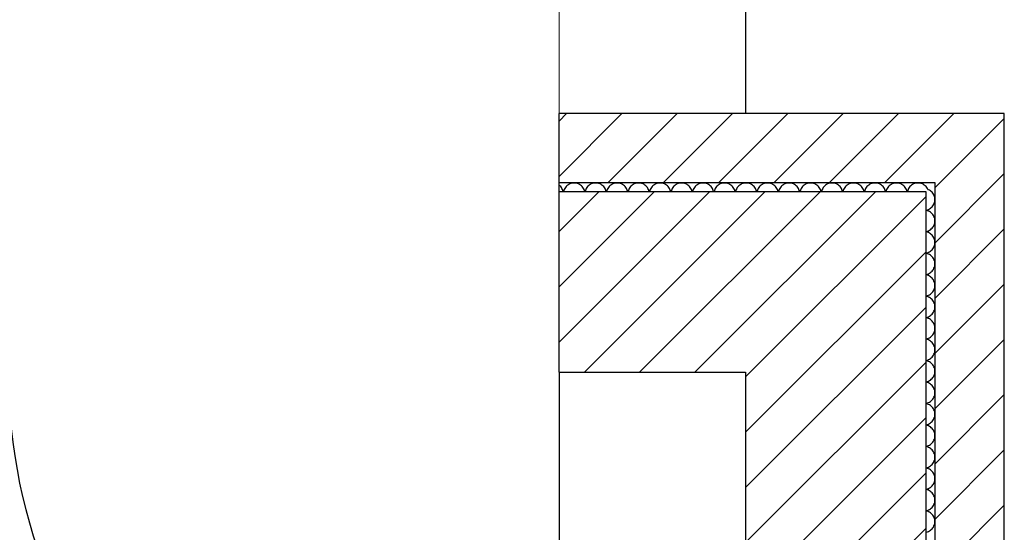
# Model space of a CAD drawing. Extents: x -73 to 183, y -4 to 85.
# Tile 59 of 98: x -15.725 to -14.089, y 40.929 to 41.781. Entities that reach past the tile are written whole.
import ezdxf

# ---------------------------------------------------------------- set-up
doc = ezdxf.new("R2010")
doc.units = 0
doc.header["$MEASUREMENT"] = 0
doc.linetypes.add('Strichlinie', pattern=[0.005644, 0.002822, -0.002822])
doc.linetypes.add('Strichpunktlinie', pattern=[0.006703, 0.003528, -0.001764, 0, -0.001411])
for name, color, linetype in [('0._EG_2_0', 7, 'Continuous'), ('0._EG_2_P_ZE_ACHSEN', 7, 'Continuous'), ('0._EG_2_R_NT_DACH', 7, 'Continuous'), ('0._EG_2_R_TR_AUSSENWAND', 7, 'Continuous')]:
    doc.layers.add(name, color=color, linetype=linetype)
pattern_1 = [(45, (0, 0), (-0.04596194, 0.04596194), [])]

# ---------------------------------------------------------------- blocks, each defined once
blk = doc.blocks.new('*X4', base_point=(-44.6515, -8.996))
at = {"layer": '0._EG_2_R_TR_AUSSENWAND', "linetype": 'Continuous', "ltscale": 1000}
for p, q in [((-14.8273, 41.505), (-14.8287, 41.5062)), ((-14.8259, 41.5037), (-14.8273, 41.505)), ((-14.8248, 41.5022), (-14.8259, 41.5037)), ((-14.8238, 41.5006), (-14.8248, 41.5022)), ((-14.8229, 41.4989), (-14.8238, 41.5006)), ((-14.8223, 41.4972), (-14.8229, 41.4989)), ((-14.8199, 41.4989), (-14.8206, 41.4972)), ((-14.8191, 41.5006), (-14.8199, 41.4989)), ((-14.8181, 41.5022), (-14.8191, 41.5006)), ((-14.8169, 41.5037), (-14.8181, 41.5022)), ((-14.8156, 41.505), (-14.8169, 41.5037)), ((-14.8141, 41.5062), (-14.8156, 41.505)), ((-14.8126, 41.5072), (-14.8141, 41.5062)), ((-14.8109, 41.5081), (-14.8126, 41.5072)), ((-14.8091, 41.5088), (-14.8109, 41.5081)), ((-14.8073, 41.5092), (-14.8091, 41.5088)), ((-14.8055, 41.5095), (-14.8073, 41.5092)), ((-14.8036, 41.5096), (-14.8055, 41.5095)), ((-14.8017, 41.5095), (-14.8036, 41.5096)), ((-14.7998, 41.5092), (-14.8017, 41.5095)), ((-14.798, 41.5088), (-14.7998, 41.5092)), ((-14.7963, 41.5081), (-14.798, 41.5088)), ((-14.7946, 41.5072), (-14.7963, 41.5081)), ((-14.793, 41.5062), (-14.7946, 41.5072)), ((-14.7916, 41.505), (-14.793, 41.5062)), ((-14.7902, 41.5037), (-14.7916, 41.505)), ((-14.7891, 41.5022), (-14.7902, 41.5037)), ((-14.788, 41.5006), (-14.7891, 41.5022)), ((-14.7872, 41.4989), (-14.788, 41.5006)), ((-14.7865, 41.4972), (-14.7872, 41.4989)), ((-14.7842, 41.4989), (-14.7849, 41.4972)), ((-14.7834, 41.5006), (-14.7842, 41.4989)), ((-14.7824, 41.5022), (-14.7834, 41.5006)), ((-14.7812, 41.5037), (-14.7824, 41.5022)), ((-14.7799, 41.505), (-14.7812, 41.5037)), ((-14.7784, 41.5062), (-14.7799, 41.505)), ((-14.7768, 41.5072), (-14.7784, 41.5062)), ((-14.7752, 41.5081), (-14.7768, 41.5072)), ((-14.7734, 41.5088), (-14.7752, 41.5081)), ((-14.7716, 41.5092), (-14.7734, 41.5088)), ((-14.7697, 41.5095), (-14.7716, 41.5092)), ((-14.7679, 41.5096), (-14.7697, 41.5095)), ((-14.766, 41.5095), (-14.7679, 41.5096)), ((-14.7641, 41.5092), (-14.766, 41.5095)), ((-14.7623, 41.5088), (-14.7641, 41.5092)), ((-14.7605, 41.5081), (-14.7623, 41.5088)), ((-14.7589, 41.5072), (-14.7605, 41.5081)), ((-14.7573, 41.5062), (-14.7589, 41.5072)), ((-14.7558, 41.505), (-14.7573, 41.5062)), ((-14.7545, 41.5037), (-14.7558, 41.505)), ((-14.7533, 41.5022), (-14.7545, 41.5037)), ((-14.7523, 41.5006), (-14.7533, 41.5022)), ((-14.7515, 41.4989), (-14.7523, 41.5006)), ((-14.7508, 41.4972), (-14.7515, 41.4989)), ((-14.7485, 41.4989), (-14.7492, 41.4972)), ((-14.7477, 41.5006), (-14.7485, 41.4989)), ((-14.7467, 41.5022), (-14.7477, 41.5006)), ((-14.7455, 41.5037), (-14.7467, 41.5022)), ((-14.7442, 41.505), (-14.7455, 41.5037)), ((-14.7427, 41.5062), (-14.7442, 41.505)), ((-14.7411, 41.5072), (-14.7427, 41.5062)), ((-14.7395, 41.5081), (-14.7411, 41.5072)), ((-14.7377, 41.5088), (-14.7395, 41.5081)), ((-14.7359, 41.5092), (-14.7377, 41.5088)), ((-14.734, 41.5095), (-14.7359, 41.5092)), ((-14.7321, 41.5096), (-14.734, 41.5095)), ((-14.7303, 41.5095), (-14.7321, 41.5096)), ((-14.7284, 41.5092), (-14.7303, 41.5095)), ((-14.7266, 41.5088), (-14.7284, 41.5092)), ((-14.7248, 41.5081), (-14.7266, 41.5088)), ((-14.7232, 41.5072), (-14.7248, 41.5081)), ((-14.7216, 41.5062), (-14.7232, 41.5072)), ((-14.7201, 41.505), (-14.7216, 41.5062)), ((-14.7188, 41.5037), (-14.7201, 41.505)), ((-14.7176, 41.5022), (-14.7188, 41.5037)), ((-14.7166, 41.5006), (-14.7176, 41.5022)), ((-14.7158, 41.4989), (-14.7166, 41.5006)), ((-14.7151, 41.4972), (-14.7158, 41.4989)), ((-14.7128, 41.4989), (-14.7135, 41.4972)), ((-14.712, 41.5006), (-14.7128, 41.4989)), ((-14.7109, 41.5022), (-14.712, 41.5006)), ((-14.7098, 41.5037), (-14.7109, 41.5022)), ((-14.7084, 41.505), (-14.7098, 41.5037)), ((-14.707, 41.5062), (-14.7084, 41.505)), ((-14.7054, 41.5072), (-14.707, 41.5062)), ((-14.7037, 41.5081), (-14.7054, 41.5072)), ((-14.702, 41.5088), (-14.7037, 41.5081)), ((-14.7002, 41.5092), (-14.702, 41.5088)), ((-14.6983, 41.5095), (-14.7002, 41.5092)), ((-14.6964, 41.5096), (-14.6983, 41.5095)), ((-14.6945, 41.5095), (-14.6964, 41.5096)), ((-14.6927, 41.5092), (-14.6945, 41.5095)), ((-14.6909, 41.5088), (-14.6927, 41.5092)), ((-14.6891, 41.5081), (-14.6909, 41.5088)), ((-14.6874, 41.5072), (-14.6891, 41.5081)), ((-14.6859, 41.5062), (-14.6874, 41.5072)), ((-14.6844, 41.505), (-14.6859, 41.5062)), ((-14.6831, 41.5037), (-14.6844, 41.505)), ((-14.6819, 41.5022), (-14.6831, 41.5037)), ((-14.6809, 41.5006), (-14.6819, 41.5022)), ((-14.6801, 41.4989), (-14.6809, 41.5006)), ((-14.6794, 41.4972), (-14.6801, 41.4989)), ((-14.6771, 41.4989), (-14.6777, 41.4972)), ((-14.6762, 41.5006), (-14.6771, 41.4989)), ((-14.6752, 41.5022), (-14.6762, 41.5006)), ((-14.6741, 41.5037), (-14.6752, 41.5022)), ((-14.6727, 41.505), (-14.6741, 41.5037)), ((-14.6713, 41.5062), (-14.6727, 41.505)), ((-14.6697, 41.5072), (-14.6713, 41.5062)), ((-14.668, 41.5081), (-14.6697, 41.5072)), ((-14.6663, 41.5088), (-14.668, 41.5081)), ((-14.6645, 41.5092), (-14.6663, 41.5088)), ((-14.6626, 41.5095), (-14.6645, 41.5092)), ((-14.6607, 41.5096), (-14.6626, 41.5095)), ((-14.6588, 41.5095), (-14.6607, 41.5096)), ((-14.657, 41.5092), (-14.6588, 41.5095)), ((-14.6552, 41.5088), (-14.657, 41.5092)), ((-14.6534, 41.5081), (-14.6552, 41.5088)), ((-14.6517, 41.5072), (-14.6534, 41.5081)), ((-14.6502, 41.5062), (-14.6517, 41.5072)), ((-14.6487, 41.505), (-14.6502, 41.5062)), ((-14.6474, 41.5037), (-14.6487, 41.505)), ((-14.6462, 41.5022), (-14.6474, 41.5037)), ((-14.6452, 41.5006), (-14.6462, 41.5022)), ((-14.6443, 41.4989), (-14.6452, 41.5006)), ((-14.6437, 41.4972), (-14.6443, 41.4989)), ((-14.6414, 41.4989), (-14.642, 41.4972)), ((-14.6405, 41.5006), (-14.6414, 41.4989)), ((-14.6395, 41.5022), (-14.6405, 41.5006)), ((-14.6383, 41.5037), (-14.6395, 41.5022)), ((-14.637, 41.505), (-14.6383, 41.5037)), ((-14.6356, 41.5062), (-14.637, 41.505)), ((-14.634, 41.5072), (-14.6356, 41.5062)), ((-14.6323, 41.5081), (-14.634, 41.5072)), ((-14.6306, 41.5088), (-14.6323, 41.5081)), ((-14.6287, 41.5092), (-14.6306, 41.5088)), ((-14.6269, 41.5095), (-14.6287, 41.5092)), ((-14.625, 41.5096), (-14.6269, 41.5095)), ((-14.6231, 41.5095), (-14.625, 41.5096)), ((-14.6213, 41.5092), (-14.6231, 41.5095)), ((-14.6194, 41.5088), (-14.6213, 41.5092)), ((-14.6177, 41.5081), (-14.6194, 41.5088)), ((-14.616, 41.5072), (-14.6177, 41.5081)), ((-14.6144, 41.5062), (-14.616, 41.5072)), ((-14.613, 41.505), (-14.6144, 41.5062)), ((-14.6117, 41.5037), (-14.613, 41.505)), ((-14.6105, 41.5022), (-14.6117, 41.5037)), ((-14.6095, 41.5006), (-14.6105, 41.5022)), ((-14.6086, 41.4989), (-14.6095, 41.5006)), ((-14.608, 41.4972), (-14.6086, 41.4989)), ((-14.6057, 41.4989), (-14.6063, 41.4972)), ((-14.6048, 41.5006), (-14.6057, 41.4989)), ((-14.6038, 41.5022), (-14.6048, 41.5006)), ((-14.6026, 41.5037), (-14.6038, 41.5022)), ((-14.6013, 41.505), (-14.6026, 41.5037)), ((-14.5998, 41.5062), (-14.6013, 41.505)), ((-14.5983, 41.5072), (-14.5998, 41.5062)), ((-14.5966, 41.5081), (-14.5983, 41.5072)), ((-14.5948, 41.5088), (-14.5966, 41.5081)), ((-14.593, 41.5092), (-14.5948, 41.5088)), ((-14.5912, 41.5095), (-14.593, 41.5092)), ((-14.5893, 41.5096), (-14.5912, 41.5095)), ((-14.5874, 41.5095), (-14.5893, 41.5096)), ((-14.5855, 41.5092), (-14.5874, 41.5095)), ((-14.5837, 41.5088), (-14.5855, 41.5092)), ((-14.582, 41.5081), (-14.5837, 41.5088)), ((-14.5803, 41.5072), (-14.582, 41.5081)), ((-14.5787, 41.5062), (-14.5803, 41.5072)), ((-14.5773, 41.505), (-14.5787, 41.5062)), ((-14.5759, 41.5037), (-14.5773, 41.505)), ((-14.5748, 41.5022), (-14.5759, 41.5037)), ((-14.5738, 41.5006), (-14.5748, 41.5022)), ((-14.5729, 41.4989), (-14.5738, 41.5006)), ((-14.5723, 41.4972), (-14.5729, 41.4989)), ((-14.5699, 41.4989), (-14.5706, 41.4972)), ((-14.5691, 41.5006), (-14.5699, 41.4989)), ((-14.5681, 41.5022), (-14.5691, 41.5006)), ((-14.5669, 41.5037), (-14.5681, 41.5022)), ((-14.5656, 41.505), (-14.5669, 41.5037)), ((-14.5641, 41.5062), (-14.5656, 41.505)), ((-14.5626, 41.5072), (-14.5641, 41.5062)), ((-14.5609, 41.5081), (-14.5626, 41.5072)), ((-14.5591, 41.5088), (-14.5609, 41.5081)), ((-14.5573, 41.5092), (-14.5591, 41.5088)), ((-14.5555, 41.5095), (-14.5573, 41.5092)), ((-14.5536, 41.5096), (-14.5555, 41.5095)), ((-14.5517, 41.5095), (-14.5536, 41.5096)), ((-14.5498, 41.5092), (-14.5517, 41.5095)), ((-14.548, 41.5088), (-14.5498, 41.5092)), ((-14.5463, 41.5081), (-14.548, 41.5088)), ((-14.5446, 41.5072), (-14.5463, 41.5081)), ((-14.543, 41.5062), (-14.5446, 41.5072)), ((-14.5416, 41.505), (-14.543, 41.5062)), ((-14.5402, 41.5037), (-14.5416, 41.505)), ((-14.5391, 41.5022), (-14.5402, 41.5037)), ((-14.538, 41.5006), (-14.5391, 41.5022)), ((-14.5372, 41.4989), (-14.538, 41.5006)), ((-14.5365, 41.4972), (-14.5372, 41.4989)), ((-14.5342, 41.4989), (-14.5349, 41.4972)), ((-14.5334, 41.5006), (-14.5342, 41.4989)), ((-14.5324, 41.5022), (-14.5334, 41.5006)), ((-14.5312, 41.5037), (-14.5324, 41.5022)), ((-14.5299, 41.505), (-14.5312, 41.5037)), ((-14.5284, 41.5062), (-14.5299, 41.505)), ((-14.5268, 41.5072), (-14.5284, 41.5062)), ((-14.5252, 41.5081), (-14.5268, 41.5072)), ((-14.5234, 41.5088), (-14.5252, 41.5081)), ((-14.5216, 41.5092), (-14.5234, 41.5088)), ((-14.5197, 41.5095), (-14.5216, 41.5092)), ((-14.5179, 41.5096), (-14.5197, 41.5095)), ((-14.516, 41.5095), (-14.5179, 41.5096)), ((-14.5141, 41.5092), (-14.516, 41.5095)), ((-14.5123, 41.5088), (-14.5141, 41.5092)), ((-14.5105, 41.5081), (-14.5123, 41.5088)), ((-14.5089, 41.5072), (-14.5105, 41.5081)), ((-14.5073, 41.5062), (-14.5089, 41.5072)), ((-14.5058, 41.505), (-14.5073, 41.5062)), ((-14.5045, 41.5037), (-14.5058, 41.505)), ((-14.5033, 41.5022), (-14.5045, 41.5037)), ((-14.5023, 41.5006), (-14.5033, 41.5022)), ((-14.5015, 41.4989), (-14.5023, 41.5006)), ((-14.5008, 41.4972), (-14.5015, 41.4989)), ((-14.4985, 41.4989), (-14.4992, 41.4972)), ((-14.4977, 41.5006), (-14.4985, 41.4989)), ((-14.4967, 41.5022), (-14.4977, 41.5006)), ((-14.4955, 41.5037), (-14.4967, 41.5022)), ((-14.4942, 41.505), (-14.4955, 41.5037)), ((-14.4927, 41.5062), (-14.4942, 41.505)), ((-14.4911, 41.5072), (-14.4927, 41.5062)), ((-14.4895, 41.5081), (-14.4911, 41.5072)), ((-14.4877, 41.5088), (-14.4895, 41.5081)), ((-14.4859, 41.5092), (-14.4877, 41.5088)), ((-14.484, 41.5095), (-14.4859, 41.5092)), ((-14.4821, 41.5096), (-14.484, 41.5095)), ((-14.4803, 41.5095), (-14.4821, 41.5096)), ((-14.4784, 41.5092), (-14.4803, 41.5095)), ((-14.4766, 41.5088), (-14.4784, 41.5092)), ((-14.4748, 41.5081), (-14.4766, 41.5088)), ((-14.4732, 41.5072), (-14.4748, 41.5081)), ((-14.4716, 41.5062), (-14.4732, 41.5072)), ((-14.4701, 41.505), (-14.4716, 41.5062)), ((-14.4688, 41.5037), (-14.4701, 41.505)), ((-14.4676, 41.5022), (-14.4688, 41.5037)), ((-14.4666, 41.5006), (-14.4676, 41.5022)), ((-14.4658, 41.4989), (-14.4666, 41.5006)), ((-14.4651, 41.4972), (-14.4658, 41.4989)), ((-14.4628, 41.4989), (-14.4635, 41.4972)), ((-14.462, 41.5006), (-14.4628, 41.4989)), ((-14.4609, 41.5022), (-14.462, 41.5006)), ((-14.4598, 41.5037), (-14.4609, 41.5022)), ((-14.4584, 41.505), (-14.4598, 41.5037)), ((-14.457, 41.5062), (-14.4584, 41.505)), ((-14.4554, 41.5072), (-14.457, 41.5062)), ((-14.4537, 41.5081), (-14.4554, 41.5072)), ((-14.452, 41.5088), (-14.4537, 41.5081)), ((-14.4502, 41.5092), (-14.452, 41.5088)), ((-14.4483, 41.5095), (-14.4502, 41.5092)), ((-14.4464, 41.5096), (-14.4483, 41.5095)), ((-14.4445, 41.5095), (-14.4464, 41.5096)), ((-14.4427, 41.5092), (-14.4445, 41.5095)), ((-14.4409, 41.5088), (-14.4427, 41.5092)), ((-14.4391, 41.5081), (-14.4409, 41.5088)), ((-14.4374, 41.5072), (-14.4391, 41.5081)), ((-14.4359, 41.5062), (-14.4374, 41.5072)), ((-14.4344, 41.505), (-14.4359, 41.5062)), ((-14.4331, 41.5037), (-14.4344, 41.505)), ((-14.4319, 41.5022), (-14.4331, 41.5037)), ((-14.4309, 41.5006), (-14.4319, 41.5022)), ((-14.4301, 41.4989), (-14.4309, 41.5006)), ((-14.4294, 41.4972), (-14.4301, 41.4989)), ((-14.4271, 41.4989), (-14.4277, 41.4972)), ((-14.4262, 41.5006), (-14.4271, 41.4989)), ((-14.4252, 41.5022), (-14.4262, 41.5006)), ((-14.4241, 41.5037), (-14.4252, 41.5022)), ((-14.4227, 41.505), (-14.4241, 41.5037)), ((-14.4213, 41.5062), (-14.4227, 41.505)), ((-14.4197, 41.5072), (-14.4213, 41.5062)), ((-14.418, 41.5081), (-14.4197, 41.5072)), ((-14.4163, 41.5088), (-14.418, 41.5081)), ((-14.4145, 41.5092), (-14.4163, 41.5088)), ((-14.4126, 41.5095), (-14.4145, 41.5092)), ((-14.4107, 41.5096), (-14.4126, 41.5095)), ((-14.4088, 41.5095), (-14.4107, 41.5096)), ((-14.407, 41.5092), (-14.4088, 41.5095)), ((-14.4052, 41.5088), (-14.407, 41.5092)), ((-14.4034, 41.5081), (-14.4052, 41.5088)), ((-14.4017, 41.5072), (-14.4034, 41.5081)), ((-14.4002, 41.5062), (-14.4017, 41.5072)), ((-14.3987, 41.505), (-14.4002, 41.5062)), ((-14.3974, 41.5037), (-14.3987, 41.505)), ((-14.3962, 41.5022), (-14.3974, 41.5037)), ((-14.3952, 41.5006), (-14.3962, 41.5022)), ((-14.3943, 41.4989), (-14.3952, 41.5006)), ((-14.3937, 41.4972), (-14.3943, 41.4989)), ((-14.3914, 41.4989), (-14.392, 41.4972)), ((-14.3905, 41.5006), (-14.3914, 41.4989)), ((-14.3895, 41.5022), (-14.3905, 41.5006)), ((-14.3883, 41.5037), (-14.3895, 41.5022)), ((-14.387, 41.505), (-14.3883, 41.5037)), ((-14.3856, 41.5062), (-14.387, 41.505)), ((-14.384, 41.5072), (-14.3856, 41.5062)), ((-14.3823, 41.5081), (-14.384, 41.5072)), ((-14.3806, 41.5088), (-14.3823, 41.5081)), ((-14.3787, 41.5092), (-14.3806, 41.5088)), ((-14.3769, 41.5095), (-14.3787, 41.5092)), ((-14.375, 41.5096), (-14.3769, 41.5095)), ((-14.3731, 41.5095), (-14.375, 41.5096)), ((-14.3713, 41.5092), (-14.3731, 41.5095)), ((-14.3694, 41.5088), (-14.3713, 41.5092)), ((-14.3677, 41.5081), (-14.3694, 41.5088)), ((-14.366, 41.5072), (-14.3677, 41.5081)), ((-14.3644, 41.5062), (-14.366, 41.5072)), ((-14.363, 41.505), (-14.3644, 41.5062)), ((-14.3617, 41.5037), (-14.363, 41.505)), ((-14.3605, 41.5022), (-14.3617, 41.5037)), ((-14.3595, 41.5006), (-14.3605, 41.5022)), ((-14.3586, 41.4989), (-14.3595, 41.5006)), ((-14.358, 41.4972), (-14.3586, 41.4989)), ((-14.3557, 41.4989), (-14.3563, 41.4972)), ((-14.3548, 41.5006), (-14.3557, 41.4989)), ((-14.3538, 41.5022), (-14.3548, 41.5006)), ((-14.3526, 41.5037), (-14.3538, 41.5022)), ((-14.3513, 41.505), (-14.3526, 41.5037)), ((-14.3498, 41.5062), (-14.3513, 41.505)), ((-14.3483, 41.5072), (-14.3498, 41.5062)), ((-14.3466, 41.5081), (-14.3483, 41.5072)), ((-14.3448, 41.5088), (-14.3466, 41.5081)), ((-14.343, 41.5092), (-14.3448, 41.5088)), ((-14.3412, 41.5095), (-14.343, 41.5092)), ((-14.3393, 41.5096), (-14.3412, 41.5095)), ((-14.3374, 41.5095), (-14.3393, 41.5096)), ((-14.3355, 41.5092), (-14.3374, 41.5095)), ((-14.3337, 41.5088), (-14.3355, 41.5092)), ((-14.332, 41.5081), (-14.3337, 41.5088)), ((-14.3303, 41.5072), (-14.332, 41.5081)), ((-14.3287, 41.5062), (-14.3303, 41.5072)), ((-14.3273, 41.505), (-14.3287, 41.5062)), ((-14.3259, 41.5037), (-14.3273, 41.505)), ((-14.3248, 41.5022), (-14.3259, 41.5037)), ((-14.3238, 41.5006), (-14.3248, 41.5022)), ((-14.3229, 41.4989), (-14.3238, 41.5006)), ((-14.3223, 41.4972), (-14.3229, 41.4989)), ((-14.3199, 41.4989), (-14.3206, 41.4972)), ((-14.3191, 41.5006), (-14.3199, 41.4989)), ((-14.3181, 41.5022), (-14.3191, 41.5006)), ((-14.3169, 41.5037), (-14.3181, 41.5022)), ((-14.3156, 41.505), (-14.3169, 41.5037)), ((-14.3141, 41.5062), (-14.3156, 41.505)), ((-14.3126, 41.5072), (-14.3141, 41.5062)), ((-14.3109, 41.5081), (-14.3126, 41.5072)), ((-14.3091, 41.5088), (-14.3109, 41.5081)), ((-14.3073, 41.5092), (-14.3091, 41.5088)), ((-14.3055, 41.5095), (-14.3073, 41.5092)), ((-14.3036, 41.5096), (-14.3055, 41.5095)), ((-14.3017, 41.5095), (-14.3036, 41.5096)), ((-14.2998, 41.5092), (-14.3017, 41.5095)), ((-14.298, 41.5088), (-14.2998, 41.5092)), ((-14.2963, 41.5081), (-14.298, 41.5088)), ((-14.2946, 41.5072), (-14.2963, 41.5081)), ((-14.293, 41.5062), (-14.2946, 41.5072)), ((-14.2916, 41.505), (-14.293, 41.5062)), ((-14.2902, 41.5037), (-14.2916, 41.505)), ((-14.2891, 41.5022), (-14.2902, 41.5037)), ((-14.288, 41.5006), (-14.2891, 41.5022)), ((-14.2872, 41.4989), (-14.288, 41.5006)), ((-14.2865, 41.4972), (-14.2872, 41.4989)), ((-14.2842, 41.4989), (-14.2849, 41.4972)), ((-14.2834, 41.5006), (-14.2842, 41.4989)), ((-14.2824, 41.5022), (-14.2834, 41.5006)), ((-14.2812, 41.5037), (-14.2824, 41.5022)), ((-14.2799, 41.505), (-14.2812, 41.5037)), ((-14.2784, 41.5062), (-14.2799, 41.505)), ((-14.2768, 41.5072), (-14.2784, 41.5062)), ((-14.2752, 41.5081), (-14.2768, 41.5072)), ((-14.2734, 41.5088), (-14.2752, 41.5081)), ((-14.2716, 41.5092), (-14.2734, 41.5088)), ((-14.2697, 41.5095), (-14.2716, 41.5092)), ((-14.2679, 41.5096), (-14.2697, 41.5095)), ((-14.266, 41.5095), (-14.2679, 41.5096)), ((-14.2641, 41.5092), (-14.266, 41.5095)), ((-14.2623, 41.5088), (-14.2641, 41.5092)), ((-14.2605, 41.5081), (-14.2623, 41.5088)), ((-14.2589, 41.5072), (-14.2605, 41.5081)), ((-14.2573, 41.5062), (-14.2589, 41.5072)), ((-14.2558, 41.505), (-14.2573, 41.5062)), ((-14.2545, 41.5037), (-14.2558, 41.505)), ((-14.2533, 41.5022), (-14.2545, 41.5037)), ((-14.2523, 41.5006), (-14.2533, 41.5022)), ((-14.2515, 41.4989), (-14.2523, 41.5006)), ((-14.2508, 41.4972), (-14.2515, 41.4989)), ((-14.2485, 41.4989), (-14.2492, 41.4972)), ((-14.2477, 41.5006), (-14.2485, 41.4989)), ((-14.2467, 41.5022), (-14.2477, 41.5006)), ((-14.2455, 41.5037), (-14.2467, 41.5022)), ((-14.2442, 41.505), (-14.2455, 41.5037)), ((-14.2427, 41.5062), (-14.2442, 41.505)), ((-14.2411, 41.5072), (-14.2427, 41.5062)), ((-14.2395, 41.5081), (-14.2411, 41.5072)), ((-14.2377, 41.5088), (-14.2395, 41.5081)), ((-14.2359, 41.5092), (-14.2377, 41.5088)), ((-14.234, 41.5095), (-14.2359, 41.5092)), ((-14.2321, 41.5096), (-14.234, 41.5095)), ((-14.2303, 41.5095), (-14.2321, 41.5096)), ((-14.2284, 41.5092), (-14.2303, 41.5095)), ((-14.2266, 41.5088), (-14.2284, 41.5092)), ((-14.2248, 41.5081), (-14.2266, 41.5088)), ((-14.2232, 41.5072), (-14.2248, 41.5081)), ((-14.2216, 41.5062), (-14.2232, 41.5072)), ((-14.2201, 41.505), (-14.2216, 41.5062)), ((-14.2188, 41.5037), (-14.2201, 41.505)), ((-14.2176, 41.5022), (-14.2188, 41.5037)), ((-14.2166, 41.5006), (-14.2176, 41.5022)), ((-14.2158, 41.4989), (-14.2166, 41.5006)), ((-14.2155, 41.4982), (-14.2158, 41.4989)), ((-14.8218, 41.4953), (-14.8223, 41.4972)), ((-14.8217, 41.495), (-14.8218, 41.4953)), ((-14.8206, 41.4972), (-14.8211, 41.4953)), ((-14.8211, 41.4953), (-14.8211, 41.495)), ((-14.7861, 41.4953), (-14.7865, 41.4972)), ((-14.786, 41.495), (-14.7861, 41.4953)), ((-14.7849, 41.4972), (-14.7854, 41.4953)), ((-14.7854, 41.4953), (-14.7854, 41.495)), ((-14.7504, 41.4953), (-14.7508, 41.4972)), ((-14.7503, 41.495), (-14.7504, 41.4953)), ((-14.7496, 41.4953), (-14.7497, 41.495)), ((-14.7492, 41.4972), (-14.7496, 41.4953)), ((-14.7146, 41.4953), (-14.7151, 41.4972)), ((-14.7146, 41.495), (-14.7146, 41.4953)), ((-14.7139, 41.4953), (-14.714, 41.495)), ((-14.7135, 41.4972), (-14.7139, 41.4953)), ((-14.6789, 41.4953), (-14.6794, 41.4972)), ((-14.6789, 41.495), (-14.6789, 41.4953)), ((-14.6782, 41.4953), (-14.6783, 41.495)), ((-14.6777, 41.4972), (-14.6782, 41.4953)), ((-14.6432, 41.4953), (-14.6437, 41.4972)), ((-14.6432, 41.495), (-14.6432, 41.4953)), ((-14.6425, 41.4953), (-14.6426, 41.495)), ((-14.642, 41.4972), (-14.6425, 41.4953)), ((-14.6075, 41.4953), (-14.608, 41.4972)), ((-14.6074, 41.495), (-14.6075, 41.4953)), ((-14.6063, 41.4972), (-14.6068, 41.4953)), ((-14.6068, 41.4953), (-14.6068, 41.495)), ((-14.5718, 41.4953), (-14.5723, 41.4972)), ((-14.5717, 41.495), (-14.5718, 41.4953)), ((-14.5706, 41.4972), (-14.5711, 41.4953)), ((-14.5711, 41.4953), (-14.5711, 41.495)), ((-14.5361, 41.4953), (-14.5365, 41.4972)), ((-14.536, 41.495), (-14.5361, 41.4953)), ((-14.5349, 41.4972), (-14.5354, 41.4953)), ((-14.5354, 41.4953), (-14.5354, 41.495)), ((-14.5004, 41.4953), (-14.5008, 41.4972)), ((-14.5003, 41.495), (-14.5004, 41.4953)), ((-14.4996, 41.4953), (-14.4997, 41.495)), ((-14.4992, 41.4972), (-14.4996, 41.4953)), ((-14.4646, 41.4953), (-14.4651, 41.4972)), ((-14.4646, 41.495), (-14.4646, 41.4953)), ((-14.4639, 41.4953), (-14.464, 41.495)), ((-14.4635, 41.4972), (-14.4639, 41.4953)), ((-14.4289, 41.4953), (-14.4294, 41.4972)), ((-14.4289, 41.495), (-14.4289, 41.4953)), ((-14.4282, 41.4953), (-14.4283, 41.495)), ((-14.4277, 41.4972), (-14.4282, 41.4953)), ((-14.3932, 41.4953), (-14.3937, 41.4972)), ((-14.3932, 41.495), (-14.3932, 41.4953)), ((-14.3925, 41.4953), (-14.3926, 41.495)), ((-14.392, 41.4972), (-14.3925, 41.4953)), ((-14.3575, 41.4953), (-14.358, 41.4972)), ((-14.3574, 41.495), (-14.3575, 41.4953)), ((-14.3563, 41.4972), (-14.3568, 41.4953)), ((-14.3568, 41.4953), (-14.3568, 41.495)), ((-14.3218, 41.4953), (-14.3223, 41.4972)), ((-14.3217, 41.495), (-14.3218, 41.4953)), ((-14.3206, 41.4972), (-14.3211, 41.4953)), ((-14.3211, 41.4953), (-14.3211, 41.495)), ((-14.2861, 41.4953), (-14.2865, 41.4972)), ((-14.286, 41.495), (-14.2861, 41.4953)), ((-14.2849, 41.4972), (-14.2854, 41.4953)), ((-14.2854, 41.4953), (-14.2854, 41.495)), ((-14.2504, 41.4953), (-14.2508, 41.4972)), ((-14.2503, 41.495), (-14.2504, 41.4953)), ((-14.2496, 41.4953), (-14.2497, 41.495)), ((-14.2492, 41.4972), (-14.2496, 41.4953))]:
    blk.add_line(p, q, dxfattribs=at)
blk = doc.blocks.new('*X10', base_point=(-44.6515, -8.996))
at = {"layer": '0._EG_2_R_TR_AUSSENWAND', "linetype": 'Continuous', "ltscale": 1000}
for p, q in [((-14.2148, 41.4985), (-14.2151, 41.4986)), ((-14.2131, 41.4977), (-14.2148, 41.4985)), ((-14.2115, 41.4967), (-14.2131, 41.4977)), ((-14.21, 41.4955), (-14.2115, 41.4967)), ((-14.2087, 41.4942), (-14.21, 41.4955)), ((-14.2075, 41.4927), (-14.2087, 41.4942)), ((-14.2065, 41.4911), (-14.2075, 41.4927)), ((-14.2056, 41.4895), (-14.2065, 41.4911)), ((-14.2049, 41.4877), (-14.2056, 41.4895)), ((-14.2044, 41.4859), (-14.2049, 41.4877)), ((-14.2041, 41.484), (-14.2044, 41.4859)), ((-14.204, 41.4821), (-14.2041, 41.484)), ((-14.2041, 41.4803), (-14.204, 41.4821)), ((-14.2165, 41.4651), (-14.2148, 41.4658)), ((-14.2148, 41.4658), (-14.2131, 41.4666)), ((-14.2131, 41.4666), (-14.2115, 41.4676)), ((-14.2115, 41.4676), (-14.21, 41.4688)), ((-14.21, 41.4688), (-14.2087, 41.4701)), ((-14.2087, 41.4701), (-14.2075, 41.4716)), ((-14.2075, 41.4716), (-14.2065, 41.4732)), ((-14.2065, 41.4732), (-14.2056, 41.4748)), ((-14.2056, 41.4748), (-14.2049, 41.4766)), ((-14.2049, 41.4766), (-14.2044, 41.4784)), ((-14.2044, 41.4784), (-14.2041, 41.4803)), ((-14.2187, 41.4646), (-14.2184, 41.4646)), ((-14.2184, 41.4639), (-14.2187, 41.464)), ((-14.2184, 41.4646), (-14.2165, 41.4651)), ((-14.2165, 41.4635), (-14.2184, 41.4639)), ((-14.2148, 41.4628), (-14.2165, 41.4635)), ((-14.2131, 41.462), (-14.2148, 41.4628)), ((-14.2115, 41.4609), (-14.2131, 41.462)), ((-14.21, 41.4598), (-14.2115, 41.4609)), ((-14.2087, 41.4584), (-14.21, 41.4598)), ((-14.2075, 41.457), (-14.2087, 41.4584)), ((-14.2065, 41.4554), (-14.2075, 41.457)), ((-14.2056, 41.4537), (-14.2065, 41.4554)), ((-14.2049, 41.452), (-14.2056, 41.4537)), ((-14.2044, 41.4502), (-14.2049, 41.452)), ((-14.2041, 41.4483), (-14.2044, 41.4502)), ((-14.2115, 41.4319), (-14.21, 41.4331)), ((-14.21, 41.4331), (-14.2087, 41.4344)), ((-14.2087, 41.4344), (-14.2075, 41.4359)), ((-14.2075, 41.4359), (-14.2065, 41.4374)), ((-14.2065, 41.4374), (-14.2056, 41.4391)), ((-14.2056, 41.4391), (-14.2049, 41.4409)), ((-14.2049, 41.4409), (-14.2044, 41.4427)), ((-14.2044, 41.4427), (-14.2041, 41.4445)), ((-14.204, 41.4464), (-14.2041, 41.4483)), ((-14.2041, 41.4445), (-14.204, 41.4464)), ((-14.2187, 41.4289), (-14.2184, 41.4289)), ((-14.2184, 41.4282), (-14.2187, 41.4283)), ((-14.2184, 41.4289), (-14.2165, 41.4294)), ((-14.2165, 41.4277), (-14.2184, 41.4282)), ((-14.2165, 41.4294), (-14.2148, 41.4301)), ((-14.2148, 41.4271), (-14.2165, 41.4277)), ((-14.2148, 41.4301), (-14.2131, 41.4309)), ((-14.2131, 41.4262), (-14.2148, 41.4271)), ((-14.2131, 41.4309), (-14.2115, 41.4319)), ((-14.2115, 41.4252), (-14.2131, 41.4262)), ((-14.21, 41.4241), (-14.2115, 41.4252)), ((-14.2087, 41.4227), (-14.21, 41.4241)), ((-14.2075, 41.4213), (-14.2087, 41.4227)), ((-14.2065, 41.4197), (-14.2075, 41.4213)), ((-14.2056, 41.418), (-14.2065, 41.4197)), ((-14.2049, 41.4163), (-14.2056, 41.418)), ((-14.2044, 41.4145), (-14.2049, 41.4163)), ((-14.2087, 41.3987), (-14.2075, 41.4002)), ((-14.2075, 41.4002), (-14.2065, 41.4017)), ((-14.2065, 41.4017), (-14.2056, 41.4034)), ((-14.2056, 41.4034), (-14.2049, 41.4052)), ((-14.2049, 41.4052), (-14.2044, 41.407)), ((-14.2041, 41.4126), (-14.2044, 41.4145)), ((-14.2044, 41.407), (-14.2041, 41.4088)), ((-14.204, 41.4107), (-14.2041, 41.4126)), ((-14.2041, 41.4088), (-14.204, 41.4107)), ((-14.2187, 41.3932), (-14.2184, 41.3932)), ((-14.2184, 41.3925), (-14.2187, 41.3926)), ((-14.2184, 41.3932), (-14.2165, 41.3937)), ((-14.2165, 41.392), (-14.2184, 41.3925)), ((-14.2165, 41.3937), (-14.2148, 41.3943)), ((-14.2148, 41.3914), (-14.2165, 41.392)), ((-14.2148, 41.3943), (-14.2131, 41.3952)), ((-14.2131, 41.3905), (-14.2148, 41.3914)), ((-14.2131, 41.3952), (-14.2115, 41.3962)), ((-14.2115, 41.3895), (-14.2131, 41.3905)), ((-14.2115, 41.3962), (-14.21, 41.3974)), ((-14.21, 41.3883), (-14.2115, 41.3895)), ((-14.21, 41.3974), (-14.2087, 41.3987)), ((-14.2087, 41.387), (-14.21, 41.3883)), ((-14.2075, 41.3856), (-14.2087, 41.387)), ((-14.2065, 41.384), (-14.2075, 41.3856)), ((-14.2056, 41.3823), (-14.2065, 41.384)), ((-14.2065, 41.366), (-14.2056, 41.3677)), ((-14.2049, 41.3806), (-14.2056, 41.3823)), ((-14.2056, 41.3677), (-14.2049, 41.3694)), ((-14.2044, 41.3787), (-14.2049, 41.3806)), ((-14.2049, 41.3694), (-14.2044, 41.3713)), ((-14.2041, 41.3769), (-14.2044, 41.3787)), ((-14.2044, 41.3713), (-14.2041, 41.3731)), ((-14.204, 41.375), (-14.2041, 41.3769)), ((-14.2041, 41.3731), (-14.204, 41.375)), ((-14.2187, 41.3574), (-14.2184, 41.3575)), ((-14.2184, 41.3568), (-14.2187, 41.3568)), ((-14.2184, 41.3575), (-14.2165, 41.358)), ((-14.2165, 41.3563), (-14.2184, 41.3568)), ((-14.2165, 41.358), (-14.2148, 41.3586)), ((-14.2148, 41.3557), (-14.2165, 41.3563)), ((-14.2148, 41.3586), (-14.2131, 41.3595)), ((-14.2131, 41.3548), (-14.2148, 41.3557)), ((-14.2131, 41.3595), (-14.2115, 41.3605)), ((-14.2115, 41.3538), (-14.2131, 41.3548)), ((-14.2115, 41.3605), (-14.21, 41.3617)), ((-14.21, 41.3526), (-14.2115, 41.3538)), ((-14.21, 41.3617), (-14.2087, 41.363)), ((-14.2087, 41.3513), (-14.21, 41.3526)), ((-14.2087, 41.363), (-14.2075, 41.3644)), ((-14.2075, 41.3498), (-14.2087, 41.3513)), ((-14.2075, 41.3644), (-14.2065, 41.366)), ((-14.2065, 41.3483), (-14.2075, 41.3498)), ((-14.2056, 41.3466), (-14.2065, 41.3483)), ((-14.2049, 41.3448), (-14.2056, 41.3466)), ((-14.2044, 41.343), (-14.2049, 41.3448)), ((-14.2049, 41.3337), (-14.2044, 41.3355)), ((-14.2041, 41.3412), (-14.2044, 41.343)), ((-14.2044, 41.3355), (-14.2041, 41.3374)), ((-14.204, 41.3393), (-14.2041, 41.3412)), ((-14.2041, 41.3374), (-14.204, 41.3393)), ((-14.2187, 41.3217), (-14.2184, 41.3218)), ((-14.2184, 41.3211), (-14.2187, 41.3211)), ((-14.2184, 41.3218), (-14.2165, 41.3223)), ((-14.2165, 41.3206), (-14.2184, 41.3211)), ((-14.2165, 41.3223), (-14.2148, 41.3229)), ((-14.2148, 41.3199), (-14.2165, 41.3206)), ((-14.2148, 41.3229), (-14.2131, 41.3238)), ((-14.2131, 41.3191), (-14.2148, 41.3199)), ((-14.2131, 41.3238), (-14.2115, 41.3248)), ((-14.2115, 41.3181), (-14.2131, 41.3191)), ((-14.2115, 41.3248), (-14.21, 41.3259)), ((-14.21, 41.3169), (-14.2115, 41.3181)), ((-14.21, 41.3259), (-14.2087, 41.3273)), ((-14.2087, 41.3273), (-14.2075, 41.3287)), ((-14.2075, 41.3287), (-14.2065, 41.3303)), ((-14.2065, 41.3303), (-14.2056, 41.332)), ((-14.2056, 41.332), (-14.2049, 41.3337)), ((-14.2087, 41.3156), (-14.21, 41.3169)), ((-14.2075, 41.3141), (-14.2087, 41.3156)), ((-14.2065, 41.3126), (-14.2075, 41.3141)), ((-14.2056, 41.3109), (-14.2065, 41.3126)), ((-14.2049, 41.3091), (-14.2056, 41.3109)), ((-14.2044, 41.3073), (-14.2049, 41.3091)), ((-14.2041, 41.3055), (-14.2044, 41.3073)), ((-14.2044, 41.2998), (-14.2041, 41.3017)), ((-14.204, 41.3036), (-14.2041, 41.3055)), ((-14.2041, 41.3017), (-14.204, 41.3036)), ((-14.2187, 41.286), (-14.2184, 41.2861)), ((-14.2184, 41.2854), (-14.2187, 41.2854)), ((-14.2184, 41.2861), (-14.2165, 41.2865)), ((-14.2165, 41.2849), (-14.2184, 41.2854)), ((-14.2165, 41.2865), (-14.2148, 41.2872)), ((-14.2148, 41.2872), (-14.2131, 41.288)), ((-14.2131, 41.288), (-14.2115, 41.2891)), ((-14.2115, 41.2891), (-14.21, 41.2902)), ((-14.21, 41.2902), (-14.2087, 41.2916)), ((-14.2087, 41.2916), (-14.2075, 41.293)), ((-14.2075, 41.293), (-14.2065, 41.2946)), ((-14.2065, 41.2946), (-14.2056, 41.2963)), ((-14.2056, 41.2963), (-14.2049, 41.298)), ((-14.2049, 41.298), (-14.2044, 41.2998)), ((-14.2148, 41.2842), (-14.2165, 41.2849)), ((-14.2131, 41.2834), (-14.2148, 41.2842)), ((-14.2115, 41.2824), (-14.2131, 41.2834)), ((-14.21, 41.2812), (-14.2115, 41.2824)), ((-14.2087, 41.2799), (-14.21, 41.2812)), ((-14.2075, 41.2784), (-14.2087, 41.2799)), ((-14.2065, 41.2768), (-14.2075, 41.2784)), ((-14.2056, 41.2752), (-14.2065, 41.2768)), ((-14.2049, 41.2734), (-14.2056, 41.2752)), ((-14.2044, 41.2716), (-14.2049, 41.2734)), ((-14.2041, 41.2697), (-14.2044, 41.2716)), ((-14.204, 41.2679), (-14.2041, 41.2697)), ((-14.2131, 41.2523), (-14.2115, 41.2533)), ((-14.2115, 41.2533), (-14.21, 41.2545)), ((-14.21, 41.2545), (-14.2087, 41.2558)), ((-14.2087, 41.2558), (-14.2075, 41.2573)), ((-14.2075, 41.2573), (-14.2065, 41.2589)), ((-14.2065, 41.2589), (-14.2056, 41.2605)), ((-14.2056, 41.2605), (-14.2049, 41.2623)), ((-14.2049, 41.2623), (-14.2044, 41.2641)), ((-14.2044, 41.2641), (-14.2041, 41.266)), ((-14.2041, 41.266), (-14.204, 41.2679)), ((-14.2187, 41.2503), (-14.2184, 41.2504)), ((-14.2184, 41.2496), (-14.2187, 41.2497)), ((-14.2184, 41.2504), (-14.2165, 41.2508)), ((-14.2165, 41.2492), (-14.2184, 41.2496)), ((-14.2165, 41.2508), (-14.2148, 41.2515)), ((-14.2148, 41.2485), (-14.2165, 41.2492)), ((-14.2148, 41.2515), (-14.2131, 41.2523)), ((-14.2131, 41.2477), (-14.2148, 41.2485)), ((-14.2115, 41.2467), (-14.2131, 41.2477)), ((-14.21, 41.2455), (-14.2115, 41.2467)), ((-14.2087, 41.2442), (-14.21, 41.2455)), ((-14.2075, 41.2427), (-14.2087, 41.2442)), ((-14.2065, 41.2411), (-14.2075, 41.2427)), ((-14.2056, 41.2395), (-14.2065, 41.2411)), ((-14.2049, 41.2377), (-14.2056, 41.2395)), ((-14.2044, 41.2359), (-14.2049, 41.2377)), ((-14.21, 41.2188), (-14.2087, 41.2201)), ((-14.2087, 41.2201), (-14.2075, 41.2216)), ((-14.2075, 41.2216), (-14.2065, 41.2232)), ((-14.2065, 41.2232), (-14.2056, 41.2248)), ((-14.2056, 41.2248), (-14.2049, 41.2266)), ((-14.2049, 41.2266), (-14.2044, 41.2284)), ((-14.2041, 41.234), (-14.2044, 41.2359)), ((-14.2044, 41.2284), (-14.2041, 41.2303)), ((-14.204, 41.2321), (-14.2041, 41.234)), ((-14.2041, 41.2303), (-14.204, 41.2321)), ((-14.2187, 41.2146), (-14.2184, 41.2146)), ((-14.2184, 41.2139), (-14.2187, 41.214)), ((-14.2184, 41.2146), (-14.2165, 41.2151)), ((-14.2165, 41.2135), (-14.2184, 41.2139)), ((-14.2165, 41.2151), (-14.2148, 41.2158)), ((-14.2148, 41.2128), (-14.2165, 41.2135)), ((-14.2148, 41.2158), (-14.2131, 41.2166)), ((-14.2131, 41.212), (-14.2148, 41.2128)), ((-14.2131, 41.2166), (-14.2115, 41.2176)), ((-14.2115, 41.2109), (-14.2131, 41.212)), ((-14.2115, 41.2176), (-14.21, 41.2188)), ((-14.21, 41.2098), (-14.2115, 41.2109)), ((-14.2087, 41.2084), (-14.21, 41.2098)), ((-14.2075, 41.207), (-14.2087, 41.2084)), ((-14.2065, 41.2054), (-14.2075, 41.207)), ((-14.2056, 41.2037), (-14.2065, 41.2054)), ((-14.2049, 41.202), (-14.2056, 41.2037)), ((-14.2075, 41.1859), (-14.2065, 41.1874)), ((-14.2065, 41.1874), (-14.2056, 41.1891)), ((-14.2056, 41.1891), (-14.2049, 41.1909)), ((-14.2044, 41.2002), (-14.2049, 41.202)), ((-14.2049, 41.1909), (-14.2044, 41.1927)), ((-14.2041, 41.1983), (-14.2044, 41.2002)), ((-14.2044, 41.1927), (-14.2041, 41.1945)), ((-14.204, 41.1964), (-14.2041, 41.1983)), ((-14.2041, 41.1945), (-14.204, 41.1964)), ((-14.2187, 41.1789), (-14.2184, 41.1789)), ((-14.2184, 41.1782), (-14.2187, 41.1783)), ((-14.2184, 41.1789), (-14.2165, 41.1794)), ((-14.2165, 41.1777), (-14.2184, 41.1782)), ((-14.2165, 41.1794), (-14.2148, 41.1801)), ((-14.2148, 41.1771), (-14.2165, 41.1777)), ((-14.2148, 41.1801), (-14.2131, 41.1809)), ((-14.2131, 41.1762), (-14.2148, 41.1771)), ((-14.2131, 41.1809), (-14.2115, 41.1819)), ((-14.2115, 41.1752), (-14.2131, 41.1762)), ((-14.2115, 41.1819), (-14.21, 41.1831)), ((-14.21, 41.1741), (-14.2115, 41.1752)), ((-14.21, 41.1831), (-14.2087, 41.1844)), ((-14.2087, 41.1727), (-14.21, 41.1741)), ((-14.2087, 41.1844), (-14.2075, 41.1859)), ((-14.2075, 41.1713), (-14.2087, 41.1727)), ((-14.2065, 41.1697), (-14.2075, 41.1713)), ((-14.2056, 41.168), (-14.2065, 41.1697)), ((-14.2049, 41.1663), (-14.2056, 41.168)), ((-14.2056, 41.1534), (-14.2049, 41.1552)), ((-14.2044, 41.1645), (-14.2049, 41.1663)), ((-14.2049, 41.1552), (-14.2044, 41.157)), ((-14.2041, 41.1626), (-14.2044, 41.1645)), ((-14.2044, 41.157), (-14.2041, 41.1588)), ((-14.204, 41.1607), (-14.2041, 41.1626)), ((-14.2041, 41.1588), (-14.204, 41.1607)), ((-14.2187, 41.1432), (-14.2184, 41.1432)), ((-14.2184, 41.1425), (-14.2187, 41.1426)), ((-14.2184, 41.1432), (-14.2165, 41.1437)), ((-14.2165, 41.142), (-14.2184, 41.1425)), ((-14.2165, 41.1437), (-14.2148, 41.1443)), ((-14.2148, 41.1414), (-14.2165, 41.142)), ((-14.2148, 41.1443), (-14.2131, 41.1452)), ((-14.2131, 41.1405), (-14.2148, 41.1414)), ((-14.2131, 41.1452), (-14.2115, 41.1462)), ((-14.2115, 41.1395), (-14.2131, 41.1405)), ((-14.2115, 41.1462), (-14.21, 41.1474)), ((-14.21, 41.1383), (-14.2115, 41.1395)), ((-14.21, 41.1474), (-14.2087, 41.1487)), ((-14.2087, 41.137), (-14.21, 41.1383)), ((-14.2087, 41.1487), (-14.2075, 41.1502)), ((-14.2075, 41.1502), (-14.2065, 41.1517)), ((-14.2065, 41.1517), (-14.2056, 41.1534)), ((-14.2075, 41.1356), (-14.2087, 41.137)), ((-14.2065, 41.134), (-14.2075, 41.1356)), ((-14.2056, 41.1323), (-14.2065, 41.134)), ((-14.2049, 41.1306), (-14.2056, 41.1323)), ((-14.2044, 41.1287), (-14.2049, 41.1306)), ((-14.2041, 41.1269), (-14.2044, 41.1287)), ((-14.2044, 41.1213), (-14.2041, 41.1231)), ((-14.204, 41.125), (-14.2041, 41.1269)), ((-14.2041, 41.1231), (-14.204, 41.125)), ((-14.2187, 41.1074), (-14.2184, 41.1075)), ((-14.2184, 41.1068), (-14.2187, 41.1068)), ((-14.2184, 41.1075), (-14.2165, 41.108)), ((-14.2165, 41.1063), (-14.2184, 41.1068)), ((-14.2165, 41.108), (-14.2148, 41.1086)), ((-14.2148, 41.1057), (-14.2165, 41.1063)), ((-14.2148, 41.1086), (-14.2131, 41.1095)), ((-14.2131, 41.1048), (-14.2148, 41.1057)), ((-14.2131, 41.1095), (-14.2115, 41.1105)), ((-14.2115, 41.1105), (-14.21, 41.1117)), ((-14.21, 41.1117), (-14.2087, 41.113)), ((-14.2087, 41.113), (-14.2075, 41.1144)), ((-14.2075, 41.1144), (-14.2065, 41.116)), ((-14.2065, 41.116), (-14.2056, 41.1177)), ((-14.2056, 41.1177), (-14.2049, 41.1194)), ((-14.2049, 41.1194), (-14.2044, 41.1213)), ((-14.2115, 41.1038), (-14.2131, 41.1048)), ((-14.21, 41.1026), (-14.2115, 41.1038)), ((-14.2087, 41.1013), (-14.21, 41.1026)), ((-14.2075, 41.0998), (-14.2087, 41.1013)), ((-14.2065, 41.0983), (-14.2075, 41.0998)), ((-14.2056, 41.0966), (-14.2065, 41.0983)), ((-14.2049, 41.0948), (-14.2056, 41.0966)), ((-14.2044, 41.093), (-14.2049, 41.0948)), ((-14.2041, 41.0912), (-14.2044, 41.093)), ((-14.204, 41.0893), (-14.2041, 41.0912)), ((-14.2041, 41.0874), (-14.204, 41.0893)), ((-14.2165, 41.0723), (-14.2148, 41.0729)), ((-14.2148, 41.0729), (-14.2131, 41.0738)), ((-14.2131, 41.0738), (-14.2115, 41.0748)), ((-14.2115, 41.0748), (-14.21, 41.0759)), ((-14.21, 41.0759), (-14.2087, 41.0773)), ((-14.2087, 41.0773), (-14.2075, 41.0787)), ((-14.2075, 41.0787), (-14.2065, 41.0803)), ((-14.2065, 41.0803), (-14.2056, 41.082)), ((-14.2056, 41.082), (-14.2049, 41.0837)), ((-14.2049, 41.0837), (-14.2044, 41.0855)), ((-14.2044, 41.0855), (-14.2041, 41.0874)), ((-14.2187, 41.0717), (-14.2184, 41.0718)), ((-14.2184, 41.0711), (-14.2187, 41.0711)), ((-14.2184, 41.0718), (-14.2165, 41.0723)), ((-14.2165, 41.0706), (-14.2184, 41.0711)), ((-14.2148, 41.0699), (-14.2165, 41.0706)), ((-14.2131, 41.0691), (-14.2148, 41.0699)), ((-14.2115, 41.0681), (-14.2131, 41.0691)), ((-14.21, 41.0669), (-14.2115, 41.0681)), ((-14.2087, 41.0656), (-14.21, 41.0669)), ((-14.2075, 41.0641), (-14.2087, 41.0656)), ((-14.2065, 41.0626), (-14.2075, 41.0641)), ((-14.2056, 41.0609), (-14.2065, 41.0626)), ((-14.2049, 41.0591), (-14.2056, 41.0609)), ((-14.2044, 41.0573), (-14.2049, 41.0591)), ((-14.2041, 41.0555), (-14.2044, 41.0573)), ((-14.2115, 41.0391), (-14.21, 41.0402)), ((-14.21, 41.0402), (-14.2087, 41.0416)), ((-14.2087, 41.0416), (-14.2075, 41.043)), ((-14.2075, 41.043), (-14.2065, 41.0446)), ((-14.2065, 41.0446), (-14.2056, 41.0463)), ((-14.2056, 41.0463), (-14.2049, 41.048)), ((-14.2049, 41.048), (-14.2044, 41.0498)), ((-14.2044, 41.0498), (-14.2041, 41.0517)), ((-14.204, 41.0536), (-14.2041, 41.0555)), ((-14.2041, 41.0517), (-14.204, 41.0536)), ((-14.2187, 41.036), (-14.2184, 41.0361)), ((-14.2184, 41.0354), (-14.2187, 41.0354)), ((-14.2184, 41.0361), (-14.2165, 41.0365)), ((-14.2165, 41.0349), (-14.2184, 41.0354)), ((-14.2165, 41.0365), (-14.2148, 41.0372)), ((-14.2148, 41.0342), (-14.2165, 41.0349)), ((-14.2148, 41.0372), (-14.2131, 41.038)), ((-14.2131, 41.0334), (-14.2148, 41.0342)), ((-14.2131, 41.038), (-14.2115, 41.0391)), ((-14.2115, 41.0324), (-14.2131, 41.0334)), ((-14.21, 41.0312), (-14.2115, 41.0324)), ((-14.2087, 41.0299), (-14.21, 41.0312)), ((-14.2075, 41.0284), (-14.2087, 41.0299)), ((-14.2065, 41.0268), (-14.2075, 41.0284)), ((-14.2056, 41.0252), (-14.2065, 41.0268)), ((-14.2049, 41.0234), (-14.2056, 41.0252)), ((-14.2087, 41.0058), (-14.2075, 41.0073)), ((-14.2075, 41.0073), (-14.2065, 41.0089)), ((-14.2065, 41.0089), (-14.2056, 41.0105)), ((-14.2056, 41.0105), (-14.2049, 41.0123)), ((-14.2044, 41.0216), (-14.2049, 41.0234)), ((-14.2049, 41.0123), (-14.2044, 41.0141)), ((-14.2041, 41.0197), (-14.2044, 41.0216)), ((-14.2044, 41.0141), (-14.2041, 41.016)), ((-14.204, 41.0179), (-14.2041, 41.0197)), ((-14.2041, 41.016), (-14.204, 41.0179)), ((-14.2187, 41.0003), (-14.2184, 41.0004)), ((-14.2184, 40.9996), (-14.2187, 40.9997)), ((-14.2184, 41.0004), (-14.2165, 41.0008)), ((-14.2165, 40.9992), (-14.2184, 40.9996)), ((-14.2165, 41.0008), (-14.2148, 41.0015)), ((-14.2148, 40.9985), (-14.2165, 40.9992)), ((-14.2148, 41.0015), (-14.2131, 41.0023)), ((-14.2131, 40.9977), (-14.2148, 40.9985)), ((-14.2131, 41.0023), (-14.2115, 41.0033)), ((-14.2115, 40.9967), (-14.2131, 40.9977)), ((-14.2115, 41.0033), (-14.21, 41.0045)), ((-14.21, 40.9955), (-14.2115, 40.9967)), ((-14.21, 41.0045), (-14.2087, 41.0058)), ((-14.2087, 40.9942), (-14.21, 40.9955)), ((-14.2075, 40.9927), (-14.2087, 40.9942)), ((-14.2065, 40.9911), (-14.2075, 40.9927)), ((-14.2056, 40.9895), (-14.2065, 40.9911)), ((-14.2065, 40.9732), (-14.2056, 40.9748)), ((-14.2049, 40.9877), (-14.2056, 40.9895)), ((-14.2056, 40.9748), (-14.2049, 40.9766)), ((-14.2044, 40.9859), (-14.2049, 40.9877)), ((-14.2049, 40.9766), (-14.2044, 40.9784)), ((-14.2041, 40.984), (-14.2044, 40.9859)), ((-14.2044, 40.9784), (-14.2041, 40.9803)), ((-14.204, 40.9821), (-14.2041, 40.984)), ((-14.2041, 40.9803), (-14.204, 40.9821)), ((-14.2187, 40.9646), (-14.2184, 40.9646)), ((-14.2184, 40.9639), (-14.2187, 40.964)), ((-14.2184, 40.9646), (-14.2165, 40.9651)), ((-14.2165, 40.9635), (-14.2184, 40.9639)), ((-14.2165, 40.9651), (-14.2148, 40.9658)), ((-14.2148, 40.9628), (-14.2165, 40.9635)), ((-14.2148, 40.9658), (-14.2131, 40.9666)), ((-14.2131, 40.962), (-14.2148, 40.9628)), ((-14.2131, 40.9666), (-14.2115, 40.9676)), ((-14.2115, 40.9609), (-14.2131, 40.962)), ((-14.2115, 40.9676), (-14.21, 40.9688)), ((-14.21, 40.9598), (-14.2115, 40.9609)), ((-14.21, 40.9688), (-14.2087, 40.9701)), ((-14.2087, 40.9584), (-14.21, 40.9598)), ((-14.2087, 40.9701), (-14.2075, 40.9716)), ((-14.2075, 40.957), (-14.2087, 40.9584)), ((-14.2075, 40.9716), (-14.2065, 40.9732)), ((-14.2065, 40.9554), (-14.2075, 40.957)), ((-14.2056, 40.9537), (-14.2065, 40.9554)), ((-14.2049, 40.952), (-14.2056, 40.9537)), ((-14.2044, 40.9502), (-14.2049, 40.952)), ((-14.2049, 40.9409), (-14.2044, 40.9427)), ((-14.2041, 40.9483), (-14.2044, 40.9502)), ((-14.2044, 40.9427), (-14.2041, 40.9445)), ((-14.204, 40.9464), (-14.2041, 40.9483)), ((-14.2041, 40.9445), (-14.204, 40.9464)), ((-14.2187, 40.9289), (-14.2184, 40.9289)), ((-14.2184, 40.9289), (-14.2165, 40.9294)), ((-14.2165, 40.9294), (-14.2148, 40.9301)), ((-14.2148, 40.9301), (-14.2131, 40.9309)), ((-14.2131, 40.9309), (-14.2115, 40.9319)), ((-14.2115, 40.9319), (-14.21, 40.9331)), ((-14.21, 40.9331), (-14.2087, 40.9344)), ((-14.2087, 40.9344), (-14.2075, 40.9359)), ((-14.2075, 40.9359), (-14.2065, 40.9374)), ((-14.2065, 40.9374), (-14.2056, 40.9391)), ((-14.2056, 40.9391), (-14.2049, 40.9409))]:
    blk.add_line(p, q, dxfattribs=at)

msp = doc.modelspace()

# ---------------------------------------------------------------- hatches: boundary and pattern name
at = {"layer": '0._EG_2_R_TR_AUSSENWAND', "linetype": 'Continuous', "ltscale": 1000}
h = msp.add_hatch(dxfattribs=at)
h.set_pattern_fill('MW_Kalksandstein_0002', color=256, style=0, pattern_type=2)
h.set_pattern_definition(pattern_1)
h.paths.add_polyline_path([(-14.8287, 41.625), (-14.8287, 41.51), (-14.2037, 41.51), (-14.0887, 41.625)], flags=0)
h = msp.add_hatch(dxfattribs=at)
h.set_pattern_fill('MW_Kalksandstein_0002', color=256, style=0, pattern_type=2)
h.set_pattern_definition(pattern_1)
h.paths.add_polyline_path([(-14.0887, 32.635), (-14.0887, 41.625), (-14.2037, 41.51), (-14.2037, 32.75)], flags=0)
h = msp.add_hatch(dxfattribs=at)
h.set_pattern_fill('MW_Kalksandstein_0002', color=256, style=0, pattern_type=2)
h.set_pattern_definition(pattern_1)
h.paths.add_polyline_path([(-14.8287, 41.31), (-14.8287, 41.195), (-14.5187, 41.195), (-14.2187, 41.495), (-14.8287, 41.495)], flags=0)
h = msp.add_hatch(dxfattribs=at)
h.set_pattern_fill('MW_Kalksandstein_0002', color=256, style=0, pattern_type=2)
h.set_pattern_definition(pattern_1)
h.paths.add_polyline_path([(-14.2187, 32.765), (-14.2187, 41.495), (-14.5187, 41.195), (-14.5187, 33.065)], flags=0)

# ---------------------------------------------------------------- linework, layer by layer
at = {"layer": '0._EG_2_0', "linetype": 'Continuous', "ltscale": 1000}
for p, q in [((-14.8287, 41.51), (-14.8287, 41.625)), ((-14.8287, 41.495), (-14.8287, 41.51)), ((-14.8287, 41.31), (-14.8287, 41.495)), ((-14.8287, 41.195), (-14.8287, 41.31))]:
    msp.add_line(p, q, dxfattribs=at)
at = {"layer": '0._EG_2_P_ZE_ACHSEN', "color": 9, "linetype": 'Strichpunktlinie', "lineweight": 18, "ltscale": 1000}
msp.add_line((-14.8287, 42.2612), (-14.8287, 41.3121), dxfattribs=at)
at = {"layer": '0._EG_2_R_NT_DACH', "linetype": 'Strichlinie', "ltscale": 1000}
msp.add_line((-14.5187, 42.375), (-14.5187, 41.625), dxfattribs=at)
at = {"layer": '0._EG_2_R_TR_AUSSENWAND', "linetype": 'Continuous', "ltscale": 1000}
for p, q in [((-14.0887, 41.625), (-14.8287, 41.625)), ((-14.0887, 32.635), (-14.0887, 41.625)), ((-14.2037, 41.51), (-14.8287, 41.51)), ((-14.2037, 32.75), (-14.2037, 41.51)), ((-14.2187, 41.495), (-14.8287, 41.495)), ((-14.2187, 32.765), (-14.2187, 41.495)), ((-14.8287, 41.195), (-14.5187, 41.195)), ((-14.8287, 41.195), (-14.8287, 40.28)), ((-14.5187, 41.195), (-14.5187, 33.065))]:
    msp.add_line(p, q, dxfattribs=at)
msp.add_arc((-14.8287, 41.195), 0.915, 180, 270, dxfattribs=at)

# ---------------------------------------------------------------- block references
at = {"layer": '0._EG_2_0', "linetype": 'Continuous', "ltscale": 1000}
for name in ['*X4', '*X10']:
    msp.add_blockref(name, (-44.6515, -8.996), dxfattribs=at)

doc.saveas('drawing.dxf')
